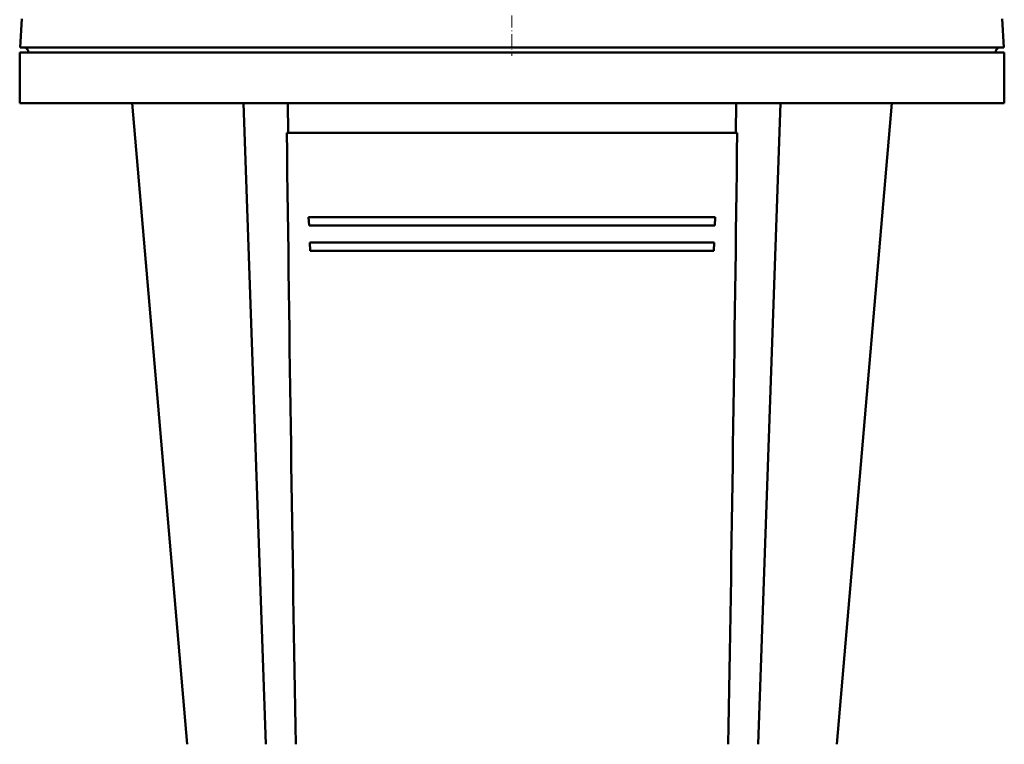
# Model space of a CAD drawing. Extents: x -2065 to 2446, y -2260 to 958.
# Tile 25 of 63: x -1630 to -1280, y 186 to 443. Entities that reach past the tile are written whole.
import ezdxf

# ---------------------------------------------------------------- set-up
doc = ezdxf.new("R2010")
doc.units = 0
doc.linetypes.add('DASHDOT', pattern=[18.5, 12, -3, 0.5, -3])

msp = doc.modelspace()

# ---------------------------------------------------------------- linework, layer by layer
at = {"color": 7, "linetype": 'DASHDOT', "lineweight": 18, "ltscale": 0.360001}
msp.add_line((-1455.07, 444.86), (-1455.07, 430.46), dxfattribs=at)
at = {"color": 7, "lineweight": 50}
for p, q in [((-1629.33, 443.66), (-1629.87, 433.45)), ((-1280.8, 443.66), (-1280.27, 433.45)), ((-1630.07, 431.66), (-1455.07, 431.66)), ((-1630.07, 431.66), (-1630.07, 413.66)), ((-1629.87, 433.45), (-1301.67, 433.45)), ((-1629.87, 433.45), (-1628.06, 433.45)), ((-1626.96, 431.66), (-1626.97, 431.77)), ((-1455.07, 431.66), (-1280.07, 431.66)), ((-1301.67, 433.45), (-1289.09, 433.45)), ((-1289.09, 433.45), (-1280.27, 433.45)), ((-1283.17, 431.66), (-1283.17, 431.77)), ((-1282.07, 433.45), (-1280.27, 433.45)), ((-1280.07, 431.66), (-1280.07, 413.66)), ((-1630.07, 413.66), (-1455.07, 413.66)), ((-1570.55, 185.71), (-1590.07, 413.66)), ((-1542.56, 185.71), (-1550.49, 413.66)), ((-1534.58, 403.16), (-1534.71, 413.66)), ((-1455.07, 413.66), (-1280.07, 413.66)), ((-1375.42, 413.66), (-1375.55, 403.16)), ((-1367.58, 185.71), (-1359.65, 413.66)), ((-1339.58, 185.71), (-1320.07, 413.66)), ((-1535.12, 403.16), (-1375.02, 403.16)), ((-1527.35, 373.16), (-1527.22, 370.16)), ((-1527.35, 373.16), (-1382.79, 373.16)), ((-1382.92, 370.16), (-1382.79, 373.16)), ((-1527.22, 370.16), (-1382.92, 370.16)), ((-1526.97, 364.16), (-1526.85, 361.16)), ((-1526.97, 364.16), (-1383.17, 364.16)), ((-1383.29, 361.16), (-1383.17, 364.16)), ((-1526.85, 361.16), (-1383.29, 361.16))]:
    msp.add_line(p, q, dxfattribs=at)
at = {"color": 7, "lineweight": 18}
for p, q in [((-1626.97, 431.77), (-1304.21, 431.77)), ((-1304.21, 431.77), (-1291.84, 431.77)), ((-1291.84, 431.77), (-1283.17, 431.77))]:
    msp.add_line(p, q, dxfattribs=at)
at = {"color": 7, "lineweight": 50}
for centre, start, end in [((-1628.97, 431.66), 3, 63.1359), ((-1281.17, 431.66), 116.8664, 177)]:
    msp.add_arc(centre, 2, start, end, dxfattribs=at)
for centre, major_axis, start_param, end_param in [((-1214.01, 9437.52), (252.71, 10290.04), 2.642897, 2.689006), ((-1696.12, 9437.52), (-252.71, 10290.04), 3.594179, 3.640288)]:
    msp.add_ellipse(centre, major_axis=major_axis, ratio=0.020151, start_param=start_param, end_param=end_param, dxfattribs=at)

doc.saveas('drawing.dxf')
